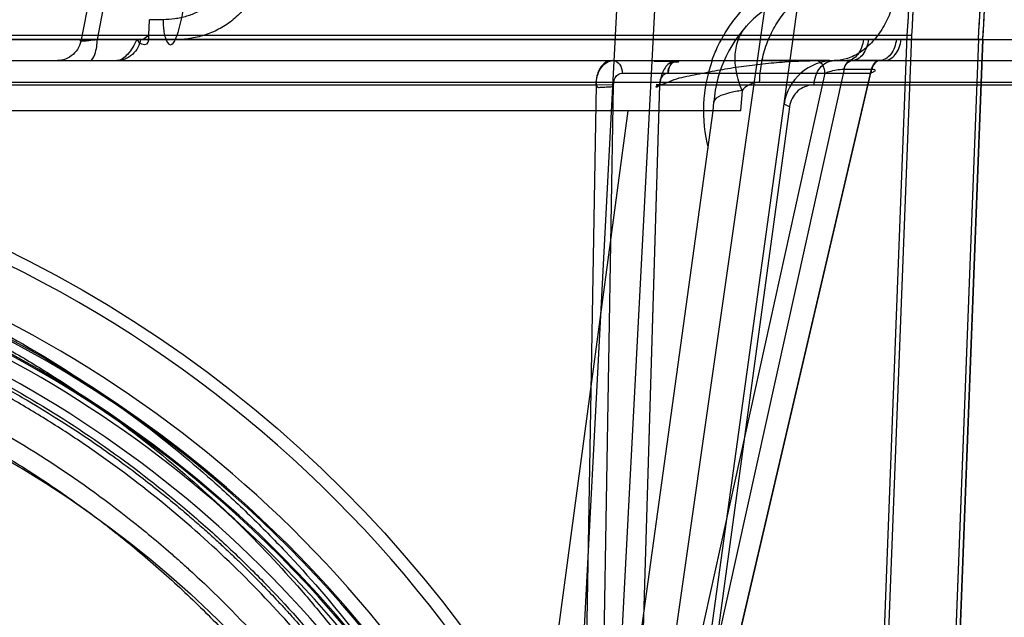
# Model space of a CAD drawing. Header units: millimetres. Extents: x 0 to 297, y 0 to 210.
# Tile 187 of 256: x 56.796 to 56.992, y 158.606 to 158.725. Entities that reach past the tile are written whole.
import ezdxf

# ---------------------------------------------------------------- set-up
doc = ezdxf.new("R2010")
doc.units = ezdxf.units.MM
doc.header["$LTSCALE"] = 16.335
doc.layers.get('0').update_dxf_attribs({"linetype": 'CONTINUOUS'})
for name, color, linetype in [('AXES_REF', 7, 'CONTINUOUS'), ('INTFCLR_1', 7, 'CONTINUOUS'), ('INTFCLR_144815', 7, 'CONTINUOUS'), ('INTFCLR_72935', 7, 'CONTINUOUS')]:
    doc.layers.add(name, color=color, linetype=linetype)

msp = doc.modelspace()

# ---------------------------------------------------------------- linework, layer by layer
at = {"color": 7, "linetype": 'Continuous'}
for radius in [4.8479140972, 4.8475, 4.8164570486]:
    msp.add_circle((57.445730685, 154.9564782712), radius, dxfattribs=at)
msp.add_arc((57.445730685, 154.9564782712), 4.8, 278.2771290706, 261.7228709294, dxfattribs=at)
at = {"layer": 'AXES_REF', "color": 9, "linetype": 'Continuous'}
msp.add_circle((57.445730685, 154.9564782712), 4.4222561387, dxfattribs=at)
at = {"layer": 'INTFCLR_1', "color": 6, "linetype": 'Continuous'}
for p, q in [((56.3838650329, 158.7206826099), (56.98731675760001, 158.7206826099)), ((56.9732186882, 158.7214639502), (56.39884521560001, 158.721487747)), ((56.986436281, 158.7207297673), (56.9604852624, 158.0414880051)), ((56.98731675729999, 158.7206826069), (56.9613668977, 158.0414711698)), ((56.9652828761, 158.5368642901), (56.9723365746, 158.7214877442)), ((56.9661638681, 158.5368306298), (56.9732170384, 158.7214402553)), ((56.9873164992, 158.7206758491), (56.9864365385, 158.7207365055))]:
    msp.add_line(p, q, dxfattribs=at)
at = {"layer": 'INTFCLR_1', "color": 9, "linetype": 'Continuous'}
msp.add_circle((56.68559089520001, 158.4514782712), 0.215, dxfattribs=at)
at = {"layer": 'INTFCLR_1', "color": 6, "linetype": 'Continuous'}
for radius, start, end in [(0.2874416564, 356.0073324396, 7.6295171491), (0.2883232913, 356.0148208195, 7.6295115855), (0.3015600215, 356.0547102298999, 0.4697326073), (0.3024416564, 356.0559919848, 0.4697326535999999)]:
    msp.add_arc((56.68559089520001, 158.7414782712), radius, start, end, dxfattribs=at)
at = {"layer": 'INTFCLR_1', "color": 9, "linetype": 'Continuous'}
msp.add_open_spline([(56.5922897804, 158.6501280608), (56.593900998, 158.6509125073), (56.5971549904, 158.6524466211), (56.6037559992, 158.6553578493), (56.6155670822, 158.660039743), (56.6295225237, 158.6643700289), (56.6420319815, 158.6672153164), (56.648402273, 158.6684047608), (56.6520824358, 158.6690171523), (56.6612971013, 158.6704258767), (56.6770795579, 158.6718907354), (56.6957278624, 158.6716556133), (56.7077838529, 158.6705504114), (56.7133500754, 158.6698545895), (56.7170566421, 158.669341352), (56.7270913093, 158.6677491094), (56.7431885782, 158.6641092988), (56.75876869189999, 158.6588556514), (56.7679851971, 158.6550807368), (56.7713005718, 158.6536487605), (56.77620762, 158.6514552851), (56.7865314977, 158.6464471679), (56.8016560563, 158.6376762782), (56.8157461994, 158.6275702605), (56.82433841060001, 158.6204258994), (56.8281928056, 158.6170231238), (56.8307309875, 158.6147283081), (56.83752948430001, 158.6083594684), (56.8479802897, 158.5973571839), (56.860475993, 158.5815013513), (56.8696440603, 158.5673794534), (56.8753926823, 158.5570296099), (56.8785041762, 158.5509390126), (56.88300325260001, 158.5416015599), (56.8889946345, 158.5270449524), (56.8941423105, 158.5101650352), (56.8967238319, 158.4988382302), (56.897776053, 158.4934703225), (56.89844221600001, 158.4898339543), (56.9000998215, 158.4797266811), (56.9014110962, 158.4666604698), (56.9017350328, 158.4534963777), (56.9016447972, 158.4468358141), (56.9015191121, 158.4430048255), (56.9010855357, 158.4335137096), (56.89982085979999, 158.4212627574), (56.8974722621, 158.4082709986), (56.8960647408, 158.4018718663), (56.8951937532, 158.3982391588), (56.8938314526, 158.3928556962), (56.8915623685, 158.3849312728), (56.8869197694, 158.371287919), (56.8813633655, 158.3581538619), (56.8757379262, 158.3471341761), (56.8723284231, 158.3410052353), (56.8670612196, 158.3320439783), (56.8584349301, 158.3191616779), (56.8454012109, 158.303166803), (56.8345454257, 158.2921440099), (56.8268634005, 158.2852178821), (56.821598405, 158.2806946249), (56.8120727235, 158.2730888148), (56.7975734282, 158.2631395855), (56.7852104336, 158.2563339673), (56.7788227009, 158.2532207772)], degree=3, knots=[0, 0, 0, 0, 0.0078493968, 0.0157556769, 0.0315973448, 0.06348082, 0.0796255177, 0.0877696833, 0.09186257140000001, 0.09596636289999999, 0.128600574, 0.1611442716, 0.177500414, 0.1816059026, 0.1857145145, 0.1938901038, 0.2261064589, 0.2578609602, 0.2657731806, 0.2697286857, 0.2736790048, 0.2893160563, 0.3199691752, 0.350131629, 0.3651446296, 0.3688979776, 0.3726519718, 0.3801321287, 0.4097003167, 0.4390100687, 0.4684423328, 0.4833358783, 0.4908515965, 0.498396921, 0.52873346, 0.5596898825, 0.5755734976, 0.5795998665, 0.5836492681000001, 0.5917658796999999, 0.6244614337, 0.6410489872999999, 0.6494251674, 0.6536350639, 0.6578378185, 0.6910418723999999, 0.7074624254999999, 0.7156483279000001, 0.7197377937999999, 0.7238248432, 0.7399718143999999, 0.7558251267, 0.7869322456, 0.802323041, 0.8100025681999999, 0.8176490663, 0.8478512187, 0.8777971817, 0.9079026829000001, 0.9155006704, 0.9231007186, 0.93830313, 0.9688745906, 1, 1, 1, 1], dxfattribs=at)
at = {"layer": 'INTFCLR_144815', "color": 9, "linetype": 'Continuous'}
for p, q in [((56.9105004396, 158.4917480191), (57.0011728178, 159.1257148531)), ((56.9136916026, 158.45990328), (56.9591470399, 158.7892996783)), ((56.8106008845, 158.7314782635), (56.8084760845, 158.7206961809)), ((56.8116913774, 158.7206961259), (56.81379732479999, 158.7314782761)), ((56.8247146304, 158.724595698), (56.8220570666, 158.7246000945)), ((56.8084758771, 158.7206960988), (56.9646232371, 158.720695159)), ((56.8271303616, 158.7206385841), (56.8195395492, 158.7206546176)), ((56.9646231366, 158.7206942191), (56.9701626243, 158.7206942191)), ((56.97016272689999, 158.720695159), (57.0988089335, 158.7206960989)), ((56.2691488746, 158.7164782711), (57.0938704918, 158.7164782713)), ((56.9668379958, 158.7164776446), (56.9613647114, 158.7164776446)), ((56.9597853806, 158.7147688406), (56.9140236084, 158.5076554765)), ((56.9168531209, 158.5076554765), (56.965258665, 158.7147688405)), ((56.9597394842, 158.7147690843), (56.9597853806, 158.7147688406)), ((56.9597853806, 158.7147688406), (56.965258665, 158.7147688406)), ((56.965258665, 158.7147688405), (56.9653035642, 158.7147690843)), ((56.9559998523, 158.7140000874), (56.9105777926, 158.5084242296)), ((56.9157817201, 158.7140000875), (56.9651101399, 158.7140000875)), ((56.9170639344, 158.5084242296), (56.9651101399, 158.7140000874)), ((56.36126483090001, 158.7121792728), (57.0099169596, 158.7121792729)), ((56.7703178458, 158.7116527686), (56.9106078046, 158.7116527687)), ((56.9106078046, 158.7116527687), (56.9068225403, 158.4934464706)), ((56.9105777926, 158.5084242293), (56.9140929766, 158.7115873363)), ((56.9166988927, 158.4934464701), (56.9232508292, 158.7116527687)), ((56.9231724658, 158.7115873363), (56.9170639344, 158.5084242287)), ((56.9232508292, 158.7116527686), (57.0141593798, 158.7116527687)), ((56.9489791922, 158.7073362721), (56.9152751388, 158.4601392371)), ((56.933842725, 158.7064782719), (56.93396467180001, 158.7082221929)), ((56.9489791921, 158.7073362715), (56.94790664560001, 158.7078452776)), ((56.8946196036, 158.5395002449), (56.9169510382, 158.7064782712)), ((56.903889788, 158.4894219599), (56.9338427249, 158.7064782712))]:
    msp.add_line(p, q, dxfattribs=at)
at = {"layer": 'INTFCLR_144815', "color": 6, "linetype": 'Continuous'}
for p, q in [((56.908090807, 158.4562801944), (56.92644391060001, 158.8064782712)), ((56.9005908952, 158.4564782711), (56.9173664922, 158.7765757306)), ((56.8218943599, 158.7216174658), (56.82205706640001, 158.7246000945)), ((56.9395656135, 158.7105513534), (56.93928079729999, 158.7064782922)), ((56.93928703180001, 158.7064782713), (56.4318947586, 158.7064782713))]:
    msp.add_line(p, q, dxfattribs=at)
at = {"layer": 'INTFCLR_144815', "color": 7, "linetype": 'Continuous'}
for p, q in [((56.9140929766, 158.7115873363), (56.9106078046, 158.7116527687)), ((56.9232508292, 158.7116527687), (56.92250455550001, 158.711643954)), ((56.9343410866, 158.7089022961), (56.9343466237, 158.7089074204)), ((56.9343521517, 158.7089124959), (56.9343576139, 158.7089174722))]:
    msp.add_line(p, q, dxfattribs=at)
msp.add_lwpolyline([(56.93396467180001, 158.7082221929), (56.9339668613, 158.7082474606), (56.9339698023, 158.7082720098), (56.93397343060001, 158.7082958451), (56.9339776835, 158.7083189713), (56.9339825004, 158.7083413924), (56.9339878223, 158.7083631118), (56.9339935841, 158.7083841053), (56.9339997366, 158.7084044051), (56.9340062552, 158.7084240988), (56.9340130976, 158.7084431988), (56.9340202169, 158.7084616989), (56.9340275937, 158.7084796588), (56.9340351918, 158.7084970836), (56.93404297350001, 158.7085139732), (56.9340509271, 158.7085303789), (56.9340590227, 158.7085463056), (56.9340672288, 158.7085617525), (56.9340755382, 158.708576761), (56.93408392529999, 158.7085913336), (56.9340923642, 158.7086054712), (56.93410085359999, 158.7086192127), (56.9341093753, 158.7086325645), (56.9341179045, 158.7086455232), (56.93412643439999, 158.7086581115), (56.9341349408, 158.7086703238), (56.93414341, 158.7086821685), (56.9341518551, 158.7086936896), (56.9341602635, 158.7087048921), (56.9341686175, 158.7087157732), (56.93417692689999, 158.7087263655), (56.9341851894, 158.7087366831), (56.9341933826, 158.7087467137), (56.934201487, 158.7087564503), (56.93420947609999, 158.708765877), (56.9342173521, 158.7087750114), (56.93422514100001, 158.7087838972), (56.9342328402, 158.708792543), (56.9342404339, 158.7088009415), (56.9342479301, 158.7088091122), (56.9342553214, 158.7088170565), (56.93426259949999, 158.7088247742), (56.9342697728, 158.7088322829), (56.9342768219, 158.7088395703), (56.9342837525, 158.7088466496), (56.934290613, 158.7088535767), (56.9342974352, 158.708860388), (56.93430417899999, 158.7088670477), (56.9343107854, 158.7088735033), (56.9343172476, 158.7088797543), (56.9343235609, 158.7088858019), (56.934329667, 158.7088915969), (56.9343354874, 158.7088970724)], dxfattribs=at)
at = {"layer": 'INTFCLR_144815', "color": 9, "linetype": 'Continuous'}
msp.add_circle((56.68559089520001, 158.4564782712), 0.2472630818, dxfattribs=at)
for centre, radius, start, end in [((56.9589037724, 158.7064782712), 0.025, 90.0000000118, 176.0000000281), ((56.9614616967, 158.7064371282), 0.0295734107, 160.1517251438, 194.4239299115), ((56.9578127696, 158.7064782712), 0.01, 90.0000000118, 172.143025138), ((56.6855909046, 158.4565218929), 0.2447630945, 359.9897886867, 180.0102112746), ((56.68559089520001, 158.4563640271), 0.2318711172, 0.028230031, 179.9717699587), ((56.6855908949, 158.4565051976), 0.2315220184, 359.9933364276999, 180.0066635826), ((56.68559089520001, 158.4564076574), 0.2293714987, 0.0176390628, 179.9823609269), ((56.6855908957, 158.456548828), 0.2290223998, 359.982348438, 180.0176515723)]:
    msp.add_arc(centre, radius, start, end, dxfattribs=at)
at = {"layer": 'INTFCLR_144815', "color": 6, "linetype": 'Continuous'}
for radius, start, end in [(0.2346509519, 25.5916832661, 76.24142763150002), (0.2281535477, 27.9606619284, 73.2357535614), (0.225, 26.1813150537, 72.9936921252)]:
    msp.add_arc((56.68559089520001, 158.4564782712), radius, start, end, dxfattribs=at)
at = {"layer": 'INTFCLR_144815', "color": 9, "linetype": 'Continuous'}
for points, knots in [([(56.9335781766, 158.7164782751), (56.933908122, 158.7173960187), (56.9345205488, 158.718868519), (56.9357972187, 158.7213541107), (56.9370914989, 158.723394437), (56.9385424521, 158.7252807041), (56.9400595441, 158.7270328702), (56.9420981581, 158.7290114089), (56.9443115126, 158.7307288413), (56.94615070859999, 158.7319254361), (56.9479983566, 158.7329941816), (56.95127166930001, 158.7345591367), (56.9547346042, 158.7356080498), (56.95772941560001, 158.7361222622), (56.9597066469, 158.7363626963), (56.9611959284, 158.7364333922), (56.9621851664, 158.7364345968)], [0, 0, 0, 0, 0.0787782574, 0.128548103, 0.2256331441, 0.2733790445, 0.3206939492, 0.4127520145, 0.5023381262, 0.5465091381, 0.5899206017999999, 0.6746733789, 0.8391658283, 0.8798008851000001, 0.9200919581, 1, 1, 1, 1]), ([(56.9708859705, 158.7363037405), (56.9708790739, 158.7350947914), (56.9707602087, 158.7332591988), (56.9703741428, 158.7308242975), (56.9698194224, 158.7283786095), (56.9688261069, 158.7254515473), (56.9671594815, 158.7222957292), (56.965097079, 158.7197041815), (56.9627583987, 158.7178221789), (56.9602959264, 158.7167186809), (56.9586096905, 158.7164782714), (56.957812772, 158.7164782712)], [0, 0, 0, 0, 0.1392408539, 0.2111914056, 0.2837853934, 0.4278964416, 0.5658053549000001, 0.6928334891, 0.8067507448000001, 0.9082163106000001, 1, 1, 1, 1]), ([(56.8381899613, 158.7357838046), (56.8381383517, 158.734954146), (56.83791981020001, 158.7337125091), (56.8373635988, 158.7321464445), (56.83682242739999, 158.7310314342), (56.8361676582, 158.7299877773), (56.83516274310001, 158.7287124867), (56.83396919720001, 158.7276067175), (56.83264420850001, 158.7267007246), (56.8312526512, 158.7259288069), (56.8297692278, 158.7253485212), (56.8282390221, 158.7249527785), (56.8266857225, 158.7246745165), (56.8255022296, 158.7245956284), (56.8247146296, 158.724595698)], [0, 0, 0, 0, 0.1289395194, 0.1934310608, 0.2574237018, 0.3207726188, 0.3841601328, 0.5088907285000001, 0.5711162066, 0.6328485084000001, 0.7554160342, 0.8168122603, 0.8778330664, 1, 1, 1, 1]), ([(56.8443016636, 158.7355523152), (56.8442337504, 158.7344464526), (56.8439460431, 158.7327919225), (56.843213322, 158.7307037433), (56.84250273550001, 158.7292174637), (56.8416447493, 158.727826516), (56.8403346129, 158.7261305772), (56.8387866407, 158.7246568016), (56.8370746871, 158.7234451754), (56.8353006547, 158.7224206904), (56.8334219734, 158.7216441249), (56.8314949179, 158.7211132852), (56.8295681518, 158.7207430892), (56.8281022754, 158.720634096), (56.8271303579, 158.7206357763)], [0, 0, 0, 0, 0.1325824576, 0.198822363, 0.2644620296, 0.3293103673, 0.3940143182, 0.520541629, 0.583104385, 0.6447063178, 0.7653968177, 0.8249939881, 0.8836952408, 1, 1, 1, 1]), ([(56.8294540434, 158.7356267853), (56.8294237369, 158.7332467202), (56.8291224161, 158.7286690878), (56.8281854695, 158.7236504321), (56.8273095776, 158.721098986), (56.8271303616, 158.7206385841)], [0, 0, 0, 0, 0.4689811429, 0.9026569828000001, 1, 1, 1, 1]), ([(56.9430377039, 158.7121785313), (56.9430708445, 158.7133689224), (56.9433110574, 158.7157991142), (56.9442155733, 158.719389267), (56.9457050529, 158.7228282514), (56.9477477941, 158.7258973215), (56.9502461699, 158.7284016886), (56.95304861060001, 158.7302043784), (56.9559710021, 158.7312518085), (56.9579528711, 158.731478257), (56.95890367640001, 158.7314782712)], [0, 0, 0, 0, 0.1297853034, 0.2650928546, 0.4019477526, 0.5362419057, 0.6645323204, 0.7847508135, 0.8963762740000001, 1, 1, 1, 1]), ([(56.8247146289, 158.724595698), (56.8247140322, 158.7241992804), (56.8247426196, 158.7233805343), (56.8248536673, 158.7223694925), (56.8250160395, 158.7215533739), (56.8252357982, 158.7206643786), (56.8260788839, 158.7188978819), (56.8269617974, 158.7202047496), (56.8271303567, 158.7206348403)], [0, 0, 0, 0, 0.1756050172, 0.3618595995, 0.4527929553, 0.5380771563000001, 0.7953693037, 1, 1, 1, 1]), ([(56.9395593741, 158.7105503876), (56.93907371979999, 158.7117378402), (56.9383340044, 158.7141119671), (56.9380490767, 158.7176693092), (56.9387102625, 158.7208680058), (56.9398035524, 158.7226372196), (56.9404543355, 158.7233489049)], [0, 0, 0, 0, 0.2853258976, 0.5489449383, 0.7855214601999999, 1, 1, 1, 1]), ([(56.808475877, 158.7206960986), (56.80839129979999, 158.7201376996), (56.80802750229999, 158.7190114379), (56.8069391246, 158.7176010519), (56.80543443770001, 158.7166839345), (56.804296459, 158.7164782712), (56.8037532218, 158.7164782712)], [0, 0, 0, 0, 0.2469140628, 0.5067480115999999, 0.7624990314, 1, 1, 1, 1]), ([(56.808475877, 158.7206960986), (56.80837554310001, 158.7206496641), (56.8080303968, 158.720357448), (56.8091902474, 158.7204125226), (56.8100321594, 158.7204599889), (56.8111195, 158.7206094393), (56.8116914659, 158.7206961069)], [0, 0, 0, 0, 0.0869584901, 0.225621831, 0.5449893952, 1, 1, 1, 1]), ([(56.8101844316, 158.7164782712), (56.8107026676, 158.7164782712), (56.8115227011, 158.7183491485), (56.8116421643, 158.7196760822), (56.8116914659, 158.7206961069)], [0, 0, 0, 0, 0.3366367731, 1, 1, 1, 1]), ([(56.8202408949, 158.7206960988), (56.8201563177, 158.7201376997), (56.8197925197, 158.7190114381), (56.81870414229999, 158.7176010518), (56.8171994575, 158.7166839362), (56.8160614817, 158.7164782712), (56.8155182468, 158.7164782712)], [0, 0, 0, 0, 0.2469143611, 0.5067485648, 0.7624998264, 1, 1, 1, 1]), ([(56.8195394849, 158.7206527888), (56.81902493, 158.7196073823), (56.8181092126, 158.7179057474), (56.8163407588, 158.7164782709), (56.8155182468, 158.7164782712)], [0, 0, 0, 0, 0.5861971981, 1, 1, 1, 1]), ([(56.8202408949, 158.7206960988), (56.820374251, 158.7206961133), (56.821017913, 158.7208007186), (56.8215446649, 158.721248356), (56.8218943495, 158.721617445)], [0, 0, 0, 0, 0.2077874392, 1, 1, 1, 1]), ([(56.9636508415, 158.7206960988), (56.9635924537, 158.7201482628), (56.9633553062, 158.719076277), (56.9626283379, 158.7176815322), (56.9615780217, 158.7167149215), (56.9607160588, 158.7164782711), (56.9603276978, 158.7164782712)], [0, 0, 0, 0, 0.2841719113, 0.560120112, 0.7996850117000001, 1, 1, 1, 1]), ([(56.9646231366, 158.7206942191), (56.9645654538, 158.7201540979), (56.9643325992, 158.7190967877), (56.9636211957, 158.717716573), (56.9625957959, 158.716748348), (56.9617499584, 158.71649042), (56.9613647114, 158.7164776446)], [0, 0, 0, 0, 0.2833876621, 0.5588076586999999, 0.7989032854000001, 1, 1, 1, 1]), ([(56.9701626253, 158.7206942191), (56.9701035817, 158.7201536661), (56.9698649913, 158.7190940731), (56.969136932, 158.7177122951), (56.9680891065, 158.7167459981), (56.9672303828, 158.7164904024), (56.9668379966, 158.7164776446)], [0, 0, 0, 0, 0.2814276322, 0.5559218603, 0.7968128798, 1, 1, 1, 1]), ([(56.967703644, 158.7164782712), (56.9681017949, 158.7164782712), (56.9689811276, 158.7167118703), (56.9700619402, 158.7176755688), (56.9708114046, 158.7190725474), (56.9710559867, 158.7201476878), (56.971116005, 158.7206960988)], [0, 0, 0, 0, 0.2031558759, 0.4438233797, 0.7185033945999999, 1, 1, 1, 1]), ([(56.9139534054, 158.7164782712), (56.9144457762, 158.7164782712), (56.9155181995, 158.7157631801), (56.9157778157, 158.7146118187), (56.9157817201, 158.7140000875)], [0, 0, 0, 0, 0.445941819, 1, 1, 1, 1]), ([(56.9538620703, 158.7116527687), (56.9538788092, 158.7122590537), (56.95409682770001, 158.7134876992), (56.95512509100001, 158.7155170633), (56.9567848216, 158.7164782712), (56.9578127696, 158.7164782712)], [0, 0, 0, 0, 0.269159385, 0.5438177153, 1, 1, 1, 1]), ([(56.9559998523, 158.7140000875), (56.95599788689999, 158.7143080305), (56.9558889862, 158.7153579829), (56.9549403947, 158.7164782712), (56.9541715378, 158.7164782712)], [0, 0, 0, 0, 0.2859839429, 1, 1, 1, 1]), ([(56.96127399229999, 158.7164776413), (56.961116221, 158.716472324), (56.9603170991, 158.7162612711), (56.9598777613, 158.7153949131), (56.9597394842, 158.7147690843)], [0, 0, 0, 0, 0.1976265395, 1, 1, 1, 1]), ([(56.9597853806, 158.7147688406), (56.9598371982, 158.7149967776), (56.9600721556, 158.7157492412), (56.9607958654, 158.7164589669), (56.9613647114, 158.7164776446)], [0, 0, 0, 0, 0.291133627, 1, 1, 1, 1]), ([(56.9669384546, 158.7164782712), (56.9664460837, 158.7164782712), (56.9653736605, 158.71576318), (56.9651140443, 158.7146118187), (56.9651101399, 158.7140000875)], [0, 0, 0, 0, 0.4459418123, 1, 1, 1, 1]), ([(56.9668379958, 158.7164776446), (56.9666653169, 158.7164719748), (56.9658546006, 158.7162531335), (56.9653999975, 158.7153905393), (56.965258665, 158.7147688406)], [0, 0, 0, 0, 0.2132109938, 1, 1, 1, 1]), ([(56.9669267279, 158.716477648), (56.9667495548, 158.7164720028), (56.9659281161, 158.7162585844), (56.9654499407, 158.7153953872), (56.9653035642, 158.7147690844)], [0, 0, 0, 0, 0.2160575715, 1, 1, 1, 1]), ([(56.9559998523, 158.7140000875), (56.9562854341, 158.7141157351), (56.9575002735, 158.7145033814), (56.9587719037, 158.7147693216), (56.9597394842, 158.7147690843)], [0, 0, 0, 0, 0.2415236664, 1, 1, 1, 1]), ([(56.9653035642, 158.7147690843), (56.9654785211, 158.7147690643), (56.9657340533, 158.7148241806), (56.9660722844, 158.7145014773), (56.9655725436, 158.714203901), (56.96531997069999, 158.7140845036), (56.9651101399, 158.7140000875)], [0, 0, 0, 0, 0.295202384, 0.4195706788, 0.6183783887, 1, 1, 1, 1]), ([(56.9140929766, 158.7115873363), (56.9140872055, 158.7117014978), (56.91410582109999, 158.7122146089), (56.9142837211, 158.7132674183), (56.9152305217, 158.714050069), (56.9157817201, 158.7140000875)], [0, 0, 0, 0, 0.1072743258, 0.4805926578, 1, 1, 1, 1]), ([(56.9248920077, 158.7140000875), (56.92433757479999, 158.7140503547), (56.9232928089, 158.7131819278), (56.92315323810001, 158.7120979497), (56.9231724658, 158.7115873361)], [0, 0, 0, 0, 0.521416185, 1, 1, 1, 1]), ([(56.9430377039, 158.7121785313), (56.9427375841, 158.7121777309), (56.941963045, 158.7120987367), (56.9407141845, 158.7116244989), (56.9399112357, 158.7109635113), (56.9395593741, 158.7105503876)], [0, 0, 0, 0, 0.2281671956, 0.5874436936, 1, 1, 1, 1]), ([(56.9538620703, 158.7116527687), (56.9531257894, 158.7116519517), (56.95180683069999, 158.7113449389), (56.9503371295, 158.7102681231), (56.94938051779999, 158.7089329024), (56.94905511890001, 158.7078991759), (56.9489791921, 158.7073362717)], [0, 0, 0, 0, 0.3123693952, 0.5507857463, 0.7590236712, 1, 1, 1, 1]), ([(56.6855908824, 158.6901102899), (56.6891182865, 158.6901102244), (56.69437348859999, 158.6899847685), (56.7013476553, 158.6895696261), (56.7116305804, 158.6887157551), (56.7268772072, 158.6865518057), (56.7467602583, 158.6818300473), (56.7628472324, 158.6764201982), (56.77381606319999, 158.6718786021), (56.7800123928, 158.6690618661), (56.7891608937, 158.6646492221), (56.8024238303, 158.6573036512), (56.81910694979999, 158.6460149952), (56.8321053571, 158.6354393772), (56.8407055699, 158.6274478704), (56.84548977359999, 158.6226994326), (56.8525011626, 158.6154277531), (56.8624089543, 158.6039595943), (56.8742696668, 158.587547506), (56.8820941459, 158.5744723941), (56.8868575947, 158.5654374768), (56.88992613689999, 158.559296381), (56.8949415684, 158.5483807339), (56.90109465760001, 158.5323061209), (56.90681571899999, 158.5123314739), (56.9094683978, 158.4986693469), (56.9105004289, 158.4917480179)], [0, 0, 0, 0, 0.0323899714, 0.0482450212, 0.0641481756, 0.1271321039, 0.1894167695, 0.2515535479, 0.2827426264, 0.2983963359, 0.3140475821, 0.3760051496, 0.4373985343, 0.4987868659, 0.5296594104, 0.5451698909, 0.5606765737, 0.6224102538, 0.6841298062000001, 0.7463992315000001, 0.762125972, 0.7779128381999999, 0.8094313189, 0.8724013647, 0.9357430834, 1, 1, 1, 1]), ([(56.6855909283, 158.6882044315), (56.69194328, 158.6882044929), (56.6999344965, 158.6878521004), (56.7095093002, 158.6868972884), (56.7159996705, 158.6861013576), (56.7240686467, 158.6848324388), (56.7320628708, 158.6832027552), (56.7383958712, 158.6816876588), (56.7477438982, 158.6792285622), (56.7614342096, 158.6748040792), (56.7789928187, 158.6673818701), (56.7929664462, 158.6600011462), (56.8023759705, 158.6542336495), (56.8076481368, 158.6507661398), (56.815390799, 158.6454352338), (56.8265247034, 158.6368750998), (56.8403487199, 158.6242948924), (56.8499025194, 158.6140490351), (56.85592611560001, 158.6068907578), (56.8598644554, 158.6020113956), (56.8664866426, 158.593272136), (56.8751874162, 158.5802075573), (56.8843783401, 158.563654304), (56.8906085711, 158.5499270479), (56.893784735, 158.5417502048), (56.8946193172, 158.5395010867)], [0, 0, 0, 0, 0.0698004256, 0.0877350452, 0.1057297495, 0.1416451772, 0.1774555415, 0.1953459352, 0.2131908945, 0.2836630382, 0.3532035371, 0.4224112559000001, 0.4570776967, 0.4744417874, 0.491743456, 0.5603667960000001, 0.6285552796, 0.6969118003, 0.7141031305, 0.7313510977, 0.7658071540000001, 0.834557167, 0.9036230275, 0.9736398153, 1, 1, 1, 1]), ([(56.4655139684, 158.4903158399), (56.4665256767, 158.4969593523), (56.4691352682, 158.5101062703), (56.4738450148, 158.5261639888), (56.477865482, 158.5371082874), (56.4803657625, 158.5432713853), (56.48428205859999, 158.5523408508), (56.49085488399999, 158.5655228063), (56.5010814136, 158.5822036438), (56.51076126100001, 158.5952843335), (56.5181246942, 158.6039805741), (56.5225073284, 158.6088238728), (56.5292148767, 158.61591702), (56.5398412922, 158.6259904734), (56.55516294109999, 158.6381594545), (56.5674524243, 158.6462682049), (56.57596926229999, 158.6512339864), (56.5817456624, 158.6544314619), (56.5920292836, 158.6596834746), (56.6072489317, 158.6662147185), (56.6214516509, 158.6708557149), (56.6311255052, 158.6734242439), (56.637662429, 158.6750019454), (56.6491617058, 158.6773650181), (56.6657765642, 158.6796163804), (56.68252927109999, 158.6803553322), (56.6942748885, 158.6800737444), (56.7010133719, 158.6796813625), (56.7110763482, 158.6788638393), (56.7259941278, 158.6767928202), (56.74545193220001, 158.6722728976), (56.7611995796, 158.6670927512), (56.771939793, 158.6627421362), (56.7780050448, 158.6600447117), (56.7869530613, 158.6558221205), (56.7999239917, 158.6487948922), (56.8162495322, 158.6379884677), (56.8289749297, 158.6278600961), (56.8373960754, 158.6202039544), (56.842078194, 158.615657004), (56.8489330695, 158.6087007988), (56.8586203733, 158.5977309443), (56.870224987, 158.5820208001), (56.877884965, 158.569497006), (56.8825471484, 158.56084365), (56.88554788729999, 158.5549667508), (56.8904508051, 158.5445245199), (56.8964677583, 158.5291431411), (56.9020636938, 158.5100237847), (56.9046585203, 158.4969419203), (56.905667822, 158.4903158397)], [0, 0, 0, 0, 0.0318457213, 0.0634185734, 0.0791931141, 0.0870815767, 0.094933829, 0.1260061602, 0.1567815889, 0.1875451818, 0.2030139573, 0.210765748, 0.2184960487, 0.2492749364, 0.2800521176, 0.3111084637, 0.3189436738, 0.3267698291, 0.3423932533, 0.3736478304, 0.40514581, 0.4130942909, 0.4210773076, 0.4370099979, 0.4687094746, 0.5004174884, 0.5163608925, 0.5243692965, 0.5324013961, 0.5642032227, 0.5956284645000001, 0.6269453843, 0.6426486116, 0.6505262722, 0.6583992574, 0.6895346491, 0.72033006, 0.7510658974, 0.7665005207, 0.7742492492, 0.7819920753, 0.8127794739, 0.8435012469, 0.8744409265, 0.8822471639, 0.8900796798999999, 0.905708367, 0.9368993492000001, 0.9682376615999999, 1, 1, 1, 1]), ([(56.8995145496, 158.5101726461), (56.8982889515, 158.515123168), (56.8964619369, 158.5215495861), (56.8938544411, 158.5293705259), (56.8917513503, 158.5352605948), (56.8877982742, 158.5453204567), (56.8813244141, 158.5591936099), (56.8722806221, 158.5750330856), (56.86372244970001, 158.5875276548), (56.85721087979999, 158.5958833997), (56.8533360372, 158.6005513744), (56.84740227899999, 158.6074077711), (56.837988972, 158.6172212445), (56.8243788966, 158.6292600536), (56.8134259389, 158.6374447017), (56.805808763, 158.6425427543), (56.80061591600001, 158.6458626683), (56.7913427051, 158.6513874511), (56.7775751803, 158.6584542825), (56.760283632, 158.6655571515), (56.7468084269, 158.6697889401), (56.7376055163, 158.6721418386), (56.7313666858, 158.6735924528), (56.7234915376, 158.6751526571), (56.7155444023, 158.6763672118), (56.7091517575, 158.6771291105), (56.6995900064, 158.6780557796), (56.6852303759, 158.6786582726), (56.6661063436, 158.6777920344), (56.6518724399, 158.6758964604), (56.6424570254, 158.6741152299), (56.6362178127, 158.6727927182), (56.6255088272, 158.6701549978), (56.6106127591, 158.6654501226), (56.5934173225, 158.6583647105), (56.5797003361, 158.6513104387), (56.5711097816, 158.646184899), (56.5672042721, 158.6437134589), (56.5646229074, 158.642041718), (56.5576628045, 158.6373775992), (56.546736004, 158.6292042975), (56.53315975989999, 158.6171878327), (56.5227212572, 158.6063030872), (56.5158902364, 158.5982442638), (56.5121154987, 158.593502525), (56.50660695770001, 158.5862832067), (56.4988989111, 158.5750304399), (56.4898475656, 158.5591756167), (56.4833697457, 158.5452893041), (56.47941601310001, 158.5352223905), (56.4773150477, 158.5293346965), (56.47471344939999, 158.5215274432), (56.472890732, 158.5151142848), (56.4716673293, 158.5101728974)], [0, 0, 0, 0, 0.0260933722, 0.0341459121, 0.0421792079, 0.0580898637, 0.08943313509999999, 0.1204101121, 0.1513108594, 0.1668239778, 0.1745963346, 0.1823477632, 0.2132152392, 0.244081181, 0.2752183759, 0.2830803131, 0.2909751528, 0.3067500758, 0.3382935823, 0.3700502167, 0.4022856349, 0.4104553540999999, 0.4186483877, 0.4350547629, 0.4515167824, 0.4597669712, 0.4679907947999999, 0.50066556, 0.5331935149, 0.5658225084, 0.5740275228, 0.5822189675, 0.5984510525, 0.6304407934, 0.6620376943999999, 0.6934977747, 0.7092581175, 0.7132052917, 0.7171442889, 0.7249927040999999, 0.7560706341, 0.7868683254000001, 0.8176571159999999, 0.8331371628, 0.8409068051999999, 0.8486637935, 0.8795968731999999, 0.9106030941, 0.9419732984, 0.957896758, 0.9659251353, 0.9739546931, 1, 1, 1, 1])]:
    msp.add_open_spline(points, degree=3, knots=knots, dxfattribs=at)
at = {"layer": 'INTFCLR_144815', "color": 6, "linetype": 'Continuous'}
for points, knots in [([(56.8195394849, 158.7206527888), (56.8196804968, 158.7202660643), (56.8203235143, 158.719721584), (56.8220149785, 158.7195893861), (56.8219345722, 158.7210085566), (56.8218943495, 158.721617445)], [0, 0, 0, 0, 0.2975799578, 0.5588577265, 1, 1, 1, 1]), ([(56.68559089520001, 158.6796253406), (56.6891837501, 158.6796253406), (56.696363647, 158.6794502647), (56.7071141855, 158.6786630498), (56.7178123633, 158.6773532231), (56.7284660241, 158.6755179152), (56.7390673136, 158.6731528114), (56.7496148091, 158.6702475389), (56.7600897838, 158.6667949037), (56.77047603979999, 158.6627856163), (56.7804398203, 158.6583488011), (56.7895413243, 158.6537522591), (56.7974604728, 158.6493094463), (56.8042449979, 158.6451554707), (56.8101060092, 158.6412910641), (56.8151964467, 158.6377139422), (56.8196388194, 158.6344138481), (56.8235253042, 158.6313827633), (56.8269356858, 158.6286066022), (56.8299390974, 158.6260670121), (56.83258395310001, 158.6237537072), (56.8349135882, 158.6216540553), (56.8369705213, 158.6197500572), (56.8387982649, 158.6180173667), (56.84043037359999, 158.6164365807), (56.8418965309, 158.6149887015), (56.8432158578, 158.6136626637), (56.84446745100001, 158.6123843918), (56.8457532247, 158.6110503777), (56.8471791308, 158.6095450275), (56.8487828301, 158.6078179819), (56.8505783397, 158.6058401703), (56.8525552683, 158.603606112), (56.8545844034, 158.6012466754), (56.8566381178, 158.5987887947), (56.8587323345, 158.5962089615), (56.8610055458, 158.5933179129), (56.8635049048, 158.5900227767), (56.866264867, 158.586231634), (56.8693006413, 158.5818596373), (56.8726244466, 158.5768037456), (56.8762294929, 158.5709605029), (56.8801154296, 158.5641754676), (56.88426638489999, 158.5562586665), (56.88860211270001, 158.5470557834), (56.8928117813, 158.5368693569), (56.8966162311, 158.5261418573), (56.8998410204, 158.5153421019), (56.90248454, 158.504549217), (56.9038807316, 158.4973289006), (56.9044850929, 158.4937358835)], [0, 0, 0, 0, 0.0345251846, 0.0689826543, 0.1035440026, 0.138054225, 0.1728250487, 0.2078784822, 0.2431411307, 0.2787664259, 0.3148172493, 0.347905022, 0.3767116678, 0.4020494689, 0.4243335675, 0.4441618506, 0.4618276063, 0.4775066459, 0.4915200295, 0.5040819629, 0.5153003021, 0.5252839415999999, 0.5342179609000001, 0.5422336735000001, 0.5494847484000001, 0.5560515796, 0.5620342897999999, 0.5674595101, 0.5732424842, 0.5798382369, 0.5873840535, 0.5958895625, 0.6055067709, 0.6160496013, 0.6257925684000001, 0.6362843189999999, 0.6479789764, 0.6611317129, 0.67602449, 0.693037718, 0.7122740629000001, 0.7341600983, 0.7590040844, 0.7873951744, 0.8200362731, 0.8567275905, 0.8932629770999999, 0.9293648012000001, 0.9649882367, 1, 1, 1, 1]), ([(56.68559089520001, 158.6679118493), (56.6887785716, 158.6679118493), (56.69516143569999, 158.6677657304), (56.704730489, 158.6671071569), (56.7142968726, 158.6660053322), (56.723857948, 158.6644540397), (56.733410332, 158.6624446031), (56.7429483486, 158.6599662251), (56.7524636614, 158.6570063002), (56.76194523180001, 158.6535506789), (56.7713783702, 158.6495842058), (56.7807442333, 158.6450914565), (56.79001877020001, 158.6400578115), (56.7991722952, 158.6344707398), (56.8081682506, 158.6283218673), (56.8169640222, 158.6216085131), (56.8255091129, 158.6143373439), (56.83374655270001, 158.6065271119), (56.84161466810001, 158.5982113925), (56.8490502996, 158.5894399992), (56.855993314, 158.5802787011), (56.862390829, 158.5708077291), (56.8682027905, 158.56111581), (56.8734059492, 158.5512920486), (56.8779944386, 158.5414192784), (56.8819787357, 158.5315662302), (56.88538174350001, 158.5217850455), (56.8882342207, 158.5121099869), (56.8905704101, 158.5025588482), (56.8924242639, 158.4931360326), (56.893826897, 158.4838348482), (56.8948048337, 158.4746396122), (56.8953785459, 158.4655329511), (56.895501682, 158.4594865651), (56.89549926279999, 158.4564782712)], [0, 0, 0, 0, 0.0288942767, 0.0578478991, 0.0869136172, 0.1161495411, 0.1456150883, 0.17536286, 0.2054436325, 0.2359079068, 0.2668019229, 0.2981636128, 0.3300272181, 0.3624129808, 0.3953267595, 0.4287535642, 0.4626639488, 0.496980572, 0.5315970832, 0.5663822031, 0.6011593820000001, 0.6357401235, 0.6699302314, 0.7035466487, 0.7364587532, 0.7685700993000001, 0.7998436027, 0.8302944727, 0.8599662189, 0.8889391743, 0.9173142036, 0.9452012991, 0.9727317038, 1, 1, 1, 1])]:
    msp.add_open_spline(points, degree=3, knots=knots, dxfattribs=at)
at = {"layer": 'INTFCLR_144815', "color": 7, "linetype": 'Continuous'}
for points, knots in [([(56.9139534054, 158.7164782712), (56.9133137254, 158.7165372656), (56.9121063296, 158.716063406), (56.9111932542, 158.7147502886), (56.9106830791, 158.7132970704), (56.910578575, 158.7122575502), (56.9106078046, 158.7116527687)], [0, 0, 0, 0, 0.2955287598, 0.5274793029, 0.721450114, 1, 1, 1, 1]), ([(56.9106078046, 158.7116527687), (56.9106164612, 158.7120793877), (56.9107054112, 158.7129170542), (56.9110515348, 158.7140951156), (56.91165678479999, 158.7152322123), (56.9125920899, 158.7161899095), (56.9135212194, 158.7164782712), (56.9139534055, 158.7164782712)], [0, 0, 0, 0, 0.1994591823, 0.3914776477, 0.5703172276, 0.7979796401, 1, 1, 1, 1]), ([(56.95688392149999, 158.7164782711), (56.9556647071, 158.7164782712), (56.95157289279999, 158.7164740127), (56.9443541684, 158.7164678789), (56.9344608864, 158.7164601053), (56.92949677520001, 158.7164365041), (56.9203675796, 158.7164335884), (56.9240417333, 158.7163400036), (56.92556593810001, 158.7163333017), (56.9261988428, 158.7162750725), (56.9271534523, 158.7162832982), (56.92679779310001, 158.7161576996), (56.9264956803, 158.7161656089), (56.92604228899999, 158.7161181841), (56.9256734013, 158.716050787), (56.9253999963, 158.7160559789), (56.92526580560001, 158.7158610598), (56.9255992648, 158.7156982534), (56.9250976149, 158.7153529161), (56.9250093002, 158.7147818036), (56.9248939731, 158.7143080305), (56.9248920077, 158.7140000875)], [0, 0, 0, 0, 0.0841463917, 0.2810021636, 0.5127446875, 0.7015514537, 0.7993278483, 0.8440990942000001, 0.8795633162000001, 0.9032346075, 0.9117583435, 0.9144292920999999, 0.9236262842, 0.9351314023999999, 0.9446723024, 0.9500398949, 0.9531563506, 0.9571921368, 0.9678088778, 0.9787462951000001, 1, 1, 1, 1]), ([(56.9232508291, 158.711652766), (56.9239023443, 158.7118126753), (56.9251595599, 158.7123630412), (56.9270737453, 158.7130800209), (56.929097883, 158.7134507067), (56.9310995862, 158.7138836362), (56.9331368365, 158.7142761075), (56.93589948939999, 158.7147859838), (56.9394167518, 158.7153402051), (56.9437016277, 158.7158832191), (56.9473239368, 158.7161981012), (56.9502481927, 158.7163707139), (56.9531938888, 158.7164817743), (56.9554074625, 158.7164981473), (56.95688392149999, 158.7164782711)], [0, 0, 0, 0, 0.0589493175, 0.1199639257, 0.1792541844, 0.2392759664, 0.3000367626, 0.361521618, 0.486143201, 0.6128546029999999, 0.7409850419, 0.8055541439, 0.8702484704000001, 1, 1, 1, 1]), ([(56.92672032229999, 158.716478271), (56.9262257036, 158.716478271), (56.9253433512, 158.7161804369), (56.9244120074, 158.7152892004), (56.9237793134, 158.7142388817), (56.9233718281, 158.7130011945), (56.9232632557, 158.7121097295), (56.9232508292, 158.7116527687)], [0, 0, 0, 0, 0.2284283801, 0.4022880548, 0.5882694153, 0.7888850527, 1, 1, 1, 1]), ([(56.9248920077, 158.7140000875), (56.9248944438, 158.7143817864), (56.92503330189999, 158.7154479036), (56.9260160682, 158.7164782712), (56.92672032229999, 158.7164782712)], [0, 0, 0, 0, 0.3514921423, 1, 1, 1, 1]), ([(56.9106078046, 158.7116527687), (56.9106909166, 158.7116539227), (56.9107867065, 158.7114223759), (56.9109612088, 158.7110136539), (56.9115291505, 158.7112591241), (56.91198246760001, 158.7111958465), (56.9124036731, 158.711243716), (56.9128571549, 158.7112479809), (56.913302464, 158.7113179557), (56.9137915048, 158.7112192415), (56.9139465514, 158.7115742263), (56.9140929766, 158.7115873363)], [0, 0, 0, 0, 0.06516360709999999, 0.1524936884, 0.326905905, 0.4235402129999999, 0.523412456, 0.6548456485, 0.7773535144, 0.8847478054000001, 1, 1, 1, 1]), ([(56.9232508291, 158.711652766), (56.9229574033, 158.7116570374), (56.9221659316, 158.7110956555), (56.9226758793, 158.7113098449), (56.922955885, 158.7112640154), (56.9230402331, 158.7115755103), (56.9231724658, 158.7115873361)], [0, 0, 0, 0, 0.5208963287, 0.6323220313, 0.7643455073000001, 1, 1, 1, 1]), ([(56.9395593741, 158.7105503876), (56.93911557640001, 158.7104848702), (56.9382967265, 158.7103501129), (56.9368739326, 158.7100406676), (56.9354158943, 158.7096188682), (56.93400951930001, 158.7088635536), (56.9339646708, 158.7082221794)], [0, 0, 0, 0, 0.2158165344, 0.4010966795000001, 0.6906938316, 1, 1, 1, 1])]:
    msp.add_open_spline(points, degree=3, knots=knots, dxfattribs=at)
at = {"layer": 'INTFCLR_72935', "color": 6, "linetype": 'Continuous'}
for p, q in [((56.98731675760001, 158.7206826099), (56.3838650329, 158.7206826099)), ((56.9723365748, 158.721487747), (56.39884521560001, 158.721487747)), ((56.9864353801, 158.7207061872), (56.9604849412, 158.0414795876)), ((56.9613668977, 158.0414711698), (56.98731675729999, 158.7206826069)), ((56.9652278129, 158.5354230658), (56.9723365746, 158.7214877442)), ((56.9660764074, 158.534541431), (56.97321677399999, 158.7214333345)), ((56.9723368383, 158.7214946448), (56.97321677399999, 158.7214333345))]:
    msp.add_line(p, q, dxfattribs=at)
for radius, start, end in [(0.2874416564, 356.013443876, 7.891264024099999), (0.2883232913, 356.0148208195, 8.0438827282), (0.3015600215, 356.0547102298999, 1.117569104), (0.3024416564, 356.0617423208, 0.9472635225)]:
    msp.add_arc((56.68559089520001, 158.7414782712), radius, start, end, dxfattribs=at)

doc.saveas('drawing.dxf')
